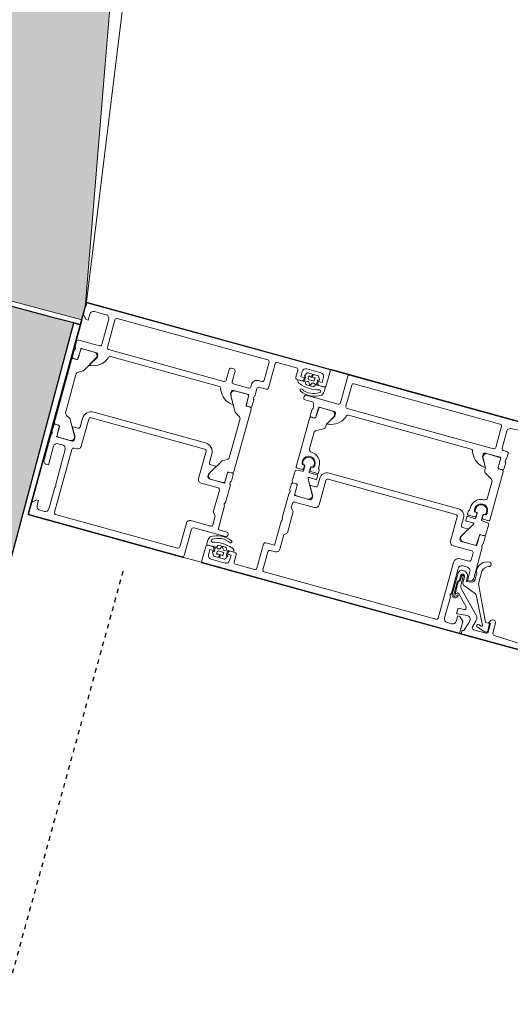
# Model space of a CAD drawing. Header units: centimetres. Extents: x -3926 to 10306, y -31136 to 469.
# Tile 117 of 148: x 1284 to 1298, y -2749 to -2722. Entities that reach past the tile are written whole.
import ezdxf

# ---------------------------------------------------------------- set-up
doc = ezdxf.new("R2010")
doc.units = ezdxf.units.CM
doc.linetypes.add('Tiret', pattern=[0.25, 0.125, -0.125])
for name, color, linetype, lineweight in [('0-1', 7, 'Continuous', 5), ('A-DOOR-FRAM', 7, 'Continuous', 25), ('ANNOTATIONS-3', 7, 'Continuous', 18), ('COTGEN', 7, 'Continuous', 30), ('COTGEN-50', 7, 'Continuous', 30), ('OSSATURE', 7, 'Continuous', 18), ('OSSATURE_C', 7, 'Continuous', 18), ('PORTE-1', 7, 'Continuous', 18), ('PORTE-Cadre-meneau', 7, 'Continuous', 25), ('SOL', 7, 'Continuous', 25)]:
    doc.layers.add(name, color=color, linetype=linetype, lineweight=lineweight)
for name, color, linetype, lineweight, true_color in [('HACHURE_C-2', 6, 'Continuous', 5, 0xff00ff), ('MUR_C-1', 6, 'Continuous', 25, 0xff00ff), ('OSSATURE-1', 7, 'Continuous', 5, 0x787878), ('PORTE-5', 5, 'Tiret', 25, 0x0000ff)]:
    doc.layers.add(name, color=color, linetype=linetype, lineweight=lineweight, true_color=true_color)
doc.styles.add('Trebuchet MS_1', font='trebuc.ttf', dxfattribs={"height": 12})
doc.dimstyles.new('Cotes_linéaires', dxfattribs={"dimscale": 30.48, "dimtxt": 12.371411, "dimasz": 0.520833, "dimexe": 0.328084, "dimexo": 0, "dimgap": 0.246063, "dimtad": 1, "dimlfac": 0.01, "dimrnd": 0.01, "dimzin": 0, "dimdsep": 46, "dimtxsty": 'Trebuchet MS_1', "dimblk1": 'OBLIQUE', "dimblk2": 'OBLIQUE', "dimsah": 1, "dimcen": 0.09, "dimazin": 0, "dimtfac": 1, "dimtdec": 4, "dimtix": 1, "dimtmove": 0, "dimatfit": 3, "dimfxl": 1, "dimtvp": 1, "dimtfill": 1, "dimtolj": 1, "dimtzin": 0, "dimarcsym": 2})

# ---------------------------------------------------------------- blocks, each defined once
blk = doc.blocks.new('51_2V_PV_MV_XX_XX - Type 1-413034-2021_015_1113_DCE_1_100_N0_cloison')
at = {"layer": 'A-DOOR-FRAM'}
for p, q in [((59.596, 9.4), (61.796, 9.4)), ((61.796, 9.4), (69.096, 9.4)), ((69.6, 9.4), (74, 9.4)), ((74, 9.4), (74, 3.4)), ((66.596, 3.4), (59.296, 3.4)), ((74, 3.4), (67.1, 3.4))]:
    blk.add_line(p, q, dxfattribs=at)
at = {"layer": 'ANNOTATIONS-3'}
for p, q in [((-74, 9.4), (74, 9.4)), ((74, 9.4), (74, 3.4)), ((74, 9.4), (74, 3.4)), ((74, 9.4), (74, 3.4)), ((59.906, 9.243), (60.872, 9.202)), ((60.92, 9.152), (60.92, 8.869)), ((61.1, 9.2), (61.453, 9.2)), ((61.37, 9.106), (61.137, 9.178)), ((61.501, 9.137), (61.449, 8.943)), ((61.619, 9.001), (61.69, 9.263)), ((62.2, 9.2), (62.07, 9.2)), ((62.47, 9.15), (62.47, 7.58)), ((67.38, 9.2), (62.52, 9.2)), ((67.43, 8.64), (67.43, 9.15)), ((67.6, 9.15), (67.6, 8.47)), ((68.19, 9.2), (67.65, 9.2)), ((68.24, 8.95), (68.24, 9.15)), ((68.503, 9.137), (68.464, 9.063)), ((68.87, 9.25), (68.47, 9.25)), ((68.817, 9.148), (68.521, 9.148)), ((68.881, 9.066), (68.834, 9.138)), ((69.1, 9.35), (69.1, 8.95)), ((69.6, 9.35), (69.6, 8.6)), ((69.78, 8.48), (69.78, 9.15)), ((69.83, 9.2), (73.28, 9.2)), ((73.33, 9.15), (73.33, 7.37)), ((73.6, 9.2), (73.73, 9.2)), ((61.619, 8.307), (61.254, 9.023)), ((61.277, 9.051), (61.349, 9.029)), ((61.998, 8.9), (61.725, 8.876)), ((62.02, 8.797), (62.02, 8.88)), ((62.3, 8.5), (62.3, 9.1)), ((68.42, 8.9), (68.29, 8.9)), ((68.478, 8.899), (68.321, 8.899)), ((68.498, 9.014), (68.498, 8.919)), ((68.579, 9.008), (68.579, 9.078)), ((68.729, 8.978), (68.609, 8.978)), ((68.759, 9.078), (68.759, 9.008)), ((68.839, 8.919), (68.839, 9.015)), ((69.074, 8.899), (68.859, 8.899)), ((69.05, 8.9), (68.92, 8.9)), ((69.093, 8.778), (69.093, 8.878)), ((73.5, 8.5), (73.5, 9.1)), ((61.488, 8.798), (62.051, 8.235)), ((62.116, 8.354), (61.818, 8.652)), ((61.849, 8.737), (61.974, 8.747)), ((62.148, 8.48), (62.105, 8.437)), ((62.133, 8.409), (62.177, 8.453)), ((62.183, 8.396), (62.145, 8.354)), ((62.2, 8.06), (62.2, 8.389)), ((62.227, 8.427), (62.227, 8.068)), ((62.267, 7.82), (62.267, 8.43)), ((62.3, 7.7), (62.3, 8.4)), ((67.23, 8.59), (67.38, 8.59)), ((68.6, 8.5), (68.6, 8.47)), ((69.55, 8.55), (68.65, 8.55)), ((69.12, 8.38), (69.68, 8.38)), ((73.5, 7.42), (73.5, 8.4)), ((62.011, 8.114), (61.706, 8.225)), ((62.11, 8.093), (62.11, 7.877)), ((61.777, 7.68), (61.777, 7.867)), ((61.82, 6.97), (61.82, 7.85)), ((62.077, 7.875), (62.077, 8.02)), ((62.16, 7.877), (62.16, 7.982)), ((62.187, 7.99), (62.187, 7.875)), ((73.98, 7.15), (73.98, 7.85)), ((62.07, 7.6), (62.2, 7.6)), ((67.3, 7.65), (67.3, 6.97)), ((68.9, 7.65), (68.9, 7.15)), ((62.02, 7.38), (62.02, 7.19)), ((62.32, 7.43), (62.07, 7.43)), ((69.68, 7.32), (69.2, 7.32)), ((73.28, 7.32), (73.2, 7.32)), ((73.73, 7.32), (73.6, 7.32)), ((62.07, 7.14), (62.6, 7.14)), ((62.7, 7.04), (62.7, 6.35)), ((66.42, 6.35), (66.42, 7.04)), ((66.52, 7.14), (67.08, 7.14)), ((68.9, 7.05), (68.9, 6.862)), ((68.92, 7.123), (68.92, 7.077)), ((69.061, 7.099), (69.061, 6.861)), ((69.443, 7.149), (69.111, 7.149)), ((69.296, 6.593), (69.53, 6.999)), ((69.78, 6.45), (69.78, 7.22)), ((73.1, 7.22), (73.1, 6.45)), ((73.584, 6.593), (73.35, 6.999)), ((73.437, 7.149), (73.769, 7.149)), ((73.819, 7.099), (73.819, 6.861)), ((73.96, 7.077), (73.96, 7.123)), ((73.98, 6.862), (73.98, 7.05)), ((61.82, 6.682), (61.82, 6.87)), ((61.84, 6.897), (61.84, 6.943)), ((61.981, 6.681), (61.981, 6.919)), ((62.031, 6.969), (62.36, 6.969)), ((62.448, 6.82), (62.219, 6.425)), ((66.672, 6.82), (66.901, 6.425)), ((67.089, 6.969), (66.76, 6.969)), ((67.139, 6.681), (67.139, 6.919)), ((67.28, 6.943), (67.28, 6.897)), ((67.3, 6.87), (67.3, 6.682)), ((68.9, 6.781), (68.9, 5.019)), ((68.93, 6.832), (69.028, 6.832)), ((69.031, 6.831), (68.95, 6.831)), ((69.423, 6.77), (69.56, 6.77)), ((69.61, 6.72), (69.61, 6.48)), ((73.27, 6.48), (73.27, 6.72)), ((73.32, 6.77), (73.457, 6.77)), ((73.849, 6.831), (73.93, 6.831)), ((73.852, 6.832), (73.95, 6.832)), ((73.98, 6.781), (73.98, 5.019)), ((61.82, 6.313), (61.82, 6.601)), ((61.948, 6.652), (61.85, 6.652)), ((61.87, 6.651), (61.951, 6.651)), ((62.48, 6.59), (62.343, 6.59)), ((62.53, 6.33), (62.53, 6.54)), ((66.59, 6.54), (66.59, 6.33)), ((66.777, 6.59), (66.64, 6.59)), ((67.25, 6.651), (67.169, 6.651)), ((67.27, 6.652), (67.172, 6.652)), ((67.3, 6.313), (67.3, 6.601)), ((69.17, 6.513), (69.278, 6.575)), ((73.71, 6.513), (73.602, 6.575)), ((62.02, 6.275), (61.84, 6.291)), ((62.428, 6.265), (62.222, 6.265)), ((62.237, 6.395), (62.428, 6.395)), ((62.239, 6.225), (62.428, 6.225)), ((62.45, 6.373), (62.45, 6.287)), ((62.45, 6.203), (62.45, 6.117)), ((62.75, 6.3), (66.37, 6.3)), ((66.67, 6.373), (66.67, 6.287)), ((66.67, 6.203), (66.67, 6.117)), ((66.883, 6.395), (66.692, 6.395)), ((66.692, 6.265), (66.898, 6.265)), ((66.881, 6.225), (66.692, 6.225)), ((67.1, 6.275), (67.28, 6.291)), ((69.12, 5.374), (69.12, 6.426)), ((73.05, 6.4), (69.83, 6.4)), ((69.86, 6.23), (73.02, 6.23)), ((73.76, 5.374), (73.76, 6.426)), ((66.39, 6.13), (62.73, 6.13)), ((62.04, 5.63), (62.04, 5.189)), ((67.08, 5.63), (67.08, 5.189)), ((62.09, 5.102), (62.26, 5.004)), ((67.03, 5.102), (66.86, 5.004)), ((69.278, 5.225), (69.17, 5.287)), ((69.53, 4.801), (69.296, 5.207)), ((73.35, 4.801), (73.584, 5.207)), ((73.602, 5.225), (73.71, 5.287)), ((68.9, 4.75), (68.9, 4.938)), ((68.93, 4.968), (69.028, 4.968)), ((68.95, 4.969), (69.031, 4.969)), ((69.061, 4.939), (69.061, 4.701)), ((73.819, 4.939), (73.819, 4.701)), ((73.93, 4.969), (73.849, 4.969)), ((73.852, 4.968), (73.95, 4.968)), ((73.98, 4.938), (73.98, 4.75)), ((61.82, 4.57), (61.82, 4.758)), ((61.85, 4.788), (61.948, 4.788)), ((61.95, 4.789), (61.87, 4.789)), ((61.98, 4.521), (61.98, 4.759)), ((67.14, 4.521), (67.14, 4.759)), ((67.17, 4.789), (67.25, 4.789)), ((67.172, 4.788), (67.27, 4.788)), ((67.3, 4.758), (67.3, 4.57)), ((68.9, 4.43), (68.9, 4.65)), ((68.92, 4.677), (68.92, 4.723)), ((69.111, 4.651), (69.443, 4.651)), ((69.834, 4.745), (69.85, 4.7)), ((69.9, 4.65), (72.98, 4.65)), ((73.03, 4.7), (73.046, 4.745)), ((73.769, 4.651), (73.437, 4.651)), ((73.96, 4.723), (73.96, 4.677)), ((73.98, 4.65), (73.98, 4.5)), ((61.84, 4.497), (61.84, 4.543)), ((62.36, 4.471), (62.03, 4.471)), ((62.24, 4.3), (66.38, 4.3)), ((62.82, 4.47), (66.3, 4.47)), ((66.35, 4.52), (66.366, 4.564)), ((66.76, 4.471), (67.09, 4.471)), ((67.28, 4.543), (67.28, 4.497)), ((67.3, 4.47), (67.3, 4.43)), ((67.35, 4.38), (67.55, 4.38)), ((67.6, 4.33), (67.6, 4.3)), ((68.6, 3.65), (68.6, 4.33)), ((68.65, 4.38), (68.85, 4.38)), ((69.07, 4.36), (69.07, 4.43)), ((69.12, 4.48), (69.55, 4.48)), ((69.6, 4.43), (69.6, 4.13)), ((69.77, 4.13), (69.77, 4.43)), ((69.82, 4.48), (73.08, 4.48)), ((73.13, 4.43), (73.13, 3.65)), ((73.3, 4.4), (73.3, 3.68)), ((73.93, 4.45), (73.35, 4.45)), ((66.43, 4.25), (66.43, 3.65)), ((66.6, 4.2), (66.6, 3.45)), ((67.55, 4.25), (66.65, 4.25)), ((68.77, 3.65), (68.77, 4.16)), ((68.82, 4.21), (68.92, 4.21)), ((69.65, 4.08), (69.72, 4.08)), ((67.1, 3.45), (67.1, 3.85)), ((67.107, 4.022), (67.107, 3.922)), ((67.126, 3.901), (67.341, 3.901)), ((67.15, 3.9), (67.28, 3.9)), ((67.361, 3.881), (67.361, 3.785)), ((67.441, 3.722), (67.441, 3.792)), ((67.471, 3.822), (67.591, 3.822)), ((67.621, 3.792), (67.621, 3.722)), ((67.702, 3.786), (67.702, 3.881)), ((67.722, 3.901), (67.879, 3.901)), ((67.78, 3.9), (67.91, 3.9)), ((67.96, 3.85), (67.96, 3.65)), ((67.319, 3.734), (67.366, 3.662)), ((67.33, 3.55), (67.73, 3.55)), ((67.383, 3.652), (67.679, 3.652)), ((67.697, 3.663), (67.736, 3.737)), ((68.01, 3.6), (68.55, 3.6)), ((73.08, 3.6), (68.82, 3.6)), ((73.4, 3.58), (73.73, 3.58)), ((74, 3.4), (-74, 3.4)), ((66.55, 3.4), (59.35, 3.4))]:
    blk.add_line(p, q, dxfattribs=at)
at = {"layer": 'ANNOTATIONS-3', "flags": 128}
for points in [[(61.738, 9.3), (61.75, 9.3), (61.75, 9.4), (59.65, 9.4)], [(61.97, 9.1), (61.97, 8.95), (61.91, 8.95), (61.8, 9.06), (61.8, 9.4), (69.05, 9.4)], [(73.83, 9.1), (73.83, 8.95), (73.89, 8.95), (74, 9.06), (74, 9.4), (69.65, 9.4)], [(61.073, 8.847), (61.11, 8.91), (61.05, 8.91), (61.05, 9.15)], [(61.071, 9.132), (61.082, 8.927), (61.19, 8.924), (61.657, 7.96), (61.657, 7.603)], [(68.37, 9.15), (68.37, 9), (68.47, 9), (68.47, 8.95)], [(68.87, 8.95), (68.87, 9), (68.97, 9), (68.97, 9.15)], [(68.541, 8.864), (68.528, 8.899), (68.583, 8.924)], [(68.622, 8.911), (68.669, 8.826), (68.717, 8.911)], [(68.756, 8.924), (68.809, 8.899), (68.797, 8.85)], [(67.13, 7.19), (67.13, 7.32), (67.05, 7.4), (67.05, 8), (67.13, 8.08), (67.13, 8.49)], [(67.55, 8.42), (67.3, 8.42), (67.3, 7.75)], [(68.65, 8.42), (68.9, 8.42), (68.9, 7.75)], [(69.15, 7.37), (69.15, 8), (69.07, 8.08), (69.07, 8.33)], [(61.851, 7.964), (61.997, 7.99), (61.997, 7.869)], [(61.92, 7.95), (61.97, 7.95), (61.97, 7.7)], [(73.88, 7.95), (73.83, 7.95), (73.83, 7.42)], [(69.058, 6.862), (69.07, 7.15), (69.5, 7.15)], [(69.55, 7.1), (69.55, 7.03), (69.411, 6.79)], [(73.469, 6.79), (73.33, 7.03), (73.33, 7.1)], [(73.38, 7.15), (73.81, 7.15), (73.822, 6.862)], [(62.42, 6.97), (61.99, 6.97), (61.978, 6.682)], [(62.331, 6.61), (62.47, 6.85), (62.47, 6.92)], [(66.65, 6.92), (66.65, 6.85), (66.789, 6.61)], [(67.142, 6.682), (67.142, 6.958), (66.7, 6.97)], [(61.82, 4.839), (61.82, 6.205), (61.823, 6.215), (61.83, 6.222), (61.84, 6.225), (62.001, 6.225)], [(62.023, 6.205), (62.04, 6.117), (62.04, 6.253)], [(62.2, 6.243), (62.2, 6.117), (62.217, 6.205)], [(66.92, 6.243), (66.92, 6.117), (66.903, 6.205)], [(67.097, 6.205), (67.08, 6.117), (67.08, 6.253)], [(67.3, 4.839), (67.3, 6.205), (67.297, 6.215), (67.29, 6.222), (67.28, 6.225), (67.119, 6.225)], [(61.961, 6.095), (61.984, 6.095), (62.018, 6.095)], [(62.222, 6.095), (62.255, 6.095), (62.279, 6.094)], [(62.428, 6.095), (62.42, 6.095), (62.42, 6.01)], [(66.692, 6.095), (66.7, 6.095), (66.7, 6.01)], [(66.898, 6.095), (66.864, 6.095), (66.841, 6.094)], [(67.159, 6.095), (67.136, 6.095), (67.102, 6.095)], [(62.31, 4.918), (62.31, 4.864), (62.447, 4.621)], [(62.373, 4.847), (62.343, 4.85), (62.347, 4.849)], [(66.81, 4.918), (66.81, 4.864), (66.673, 4.621)], [(66.747, 4.847), (66.773, 4.849), (66.777, 4.85)], [(69.058, 4.938), (69.07, 4.65), (69.5, 4.65)], [(69.55, 4.7), (69.55, 4.77), (69.411, 5.01)], [(69.423, 5.03), (69.427, 5.029), (69.453, 5.027)], [(73.469, 5.01), (73.33, 4.77), (73.33, 4.7)], [(73.38, 4.65), (73.81, 4.65), (73.822, 4.938)], [(73.427, 5.027), (73.453, 5.029), (73.457, 5.03)], [(61.978, 4.758), (61.978, 4.482), (62.42, 4.47)], [(62.47, 4.52), (62.47, 4.59), (62.331, 4.83)], [(62.733, 4.604), (62.754, 4.564), (62.77, 4.52)], [(66.789, 4.83), (66.65, 4.59), (66.65, 4.52)], [(66.7, 4.47), (67.13, 4.47), (67.142, 4.758)], [(60.21, 3.6), (61.32, 3.6), (61.927, 3.643), (61.974, 3.659), (62.008, 3.695), (62.02, 3.743), (62.02, 4.22), (62.013, 4.245), (61.995, 4.263), (61.97, 4.27), (61.87, 4.27), (61.845, 4.277), (61.827, 4.295), (61.82, 4.32), (61.82, 4.47)], [(66.38, 3.6), (62.24, 3.6), (62.215, 3.607), (62.197, 3.625), (62.19, 3.65), (62.19, 4.25)], [(73.83, 3.68), (73.83, 3.85), (73.89, 3.85), (74, 3.74), (74, 3.4), (67.15, 3.4)], [(67.33, 3.85), (67.33, 3.8), (67.23, 3.8), (67.23, 3.65)], [(67.444, 3.876), (67.391, 3.901), (67.403, 3.95)], [(67.578, 3.889), (67.531, 3.974), (67.483, 3.889)], [(67.659, 3.936), (67.672, 3.901), (67.617, 3.876)], [(67.83, 3.65), (67.83, 3.8), (67.73, 3.8), (67.73, 3.85)]]:
    blk.add_lwpolyline(points, dxfattribs=at)
at = {"layer": 'ANNOTATIONS-3'}
for centre in [(68.669, 9.106), (67.531, 3.694)]:
    blk.add_circle(centre, 0.0198, dxfattribs=at)
for centre, radius, start, end in [((69.05, 9.35), 0.05, 359.993, 90.0017), ((69.65, 9.35), 0.05, 90.0003, 179.9997), ((60.87, 9.152), 0.0499, 359.9728, 87.6841), ((61.1, 9.15), 0.05, 89.9999, 180.0003), ((61.121, 9.13), 0.0503, 72.0804, 177.2888), ((61.453, 9.15), 0.05, 345.0007, 89.9971), ((61.738, 9.25), 0.05, 90, 164.8913), ((62.07, 9.1), 0.1, 90.0015, 179.9985), ((62.2, 9.1), 0.1, 0.0031, 89.9969), ((62.52, 9.15), 0.05, 89.9965, 180.007), ((67.38, 9.15), 0.05, 359.9983, 89.9983), ((67.65, 9.15), 0.05, 89.9983, 180.007), ((68.19, 9.15), 0.05, 0.0009, 89.9991), ((68.47, 9.15), 0.1, 90.001, 179.999), ((68.521, 9.129), 0.0195, 88.6395, 154.2271), ((68.817, 9.129), 0.0194, 29.7199, 90.6441), ((68.87, 9.15), 0.1, 0.0037, 89.9963), ((69.83, 9.15), 0.05, 90.0006, 179.9994), ((73.28, 9.15), 0.05, 360, 90.0017), ((73.6, 9.1), 0.1, 89.9991, 180.0009), ((73.73, 9.1), 0.1, 0.0003, 89.9997), ((61, 8.881), 0.0809, 188.8194, 334.9031), ((61.271, 9.032), 0.02, 73.0252, 207.0495), ((61.363, 9.067), 0.0402, 249.318, 80.6021), ((61.594, 8.904), 0.15, 165.0002, 225.0008), ((61.716, 8.975), 0.1, 164.9998, 275.0001), ((62, 8.88), 0.02, 360, 95.0534), ((68.29, 8.95), 0.05, 179.9988, 270.0012), ((68.422, 8.898), 0.101, 179.6117, 254.1292), ((68.42, 8.95), 0.05, 270.0012, 359.9988), ((68.482, 9.054), 0.0202, 153.8011, 259.329), ((68.478, 9.014), 0.0203, 0.4685, 89.2437), ((68.478, 8.918), 0.0198, 269.7003, 0.5845), ((68.588, 8.882), 0.05, 200.3263, 263.1114), ((68.669, 9.324), 0.262, 249.9155, 290.0845), ((68.609, 9.008), 0.03, 179.9989, 269.9998), ((68.595, 8.896), 0.03, 29.2633, 114.6153), ((68.743, 8.896), 0.03, 64.7461, 150.7367), ((68.729, 9.008), 0.03, 269.9998, 359.9994), ((68.859, 9.015), 0.0199, 90.0276, 180.2616), ((68.859, 8.918), 0.0198, 179.3558, 270.0686), ((68.863, 9.055), 0.0204, 258.5702, 30.46), ((68.92, 8.95), 0.05, 179.993, 270.0035), ((69.05, 8.95), 0.05, 270.0035, 359.9965), ((69.074, 8.879), 0.0198, 358.9506, 89.8998), ((61.853, 8.687), 0.05, 94.9986, 225), ((61.97, 8.797), 0.05, 274.9998, 359.9998), ((67.38, 8.64), 0.05, 269.9988, 0.0012), ((68.697, 9.754), 1, 252.3526, 285.1948), ((68.479, 8.647), 0.0351, 64.2669, 247.4925), ((68.711, 9.164), 0.602, 245.9736, 304.6502), ((68.703, 9.122), 0.491, 244.8435, 304.2066), ((68.698, 9.79), 0.965, 263.1114, 274.3275), ((68.768, 8.858), 0.03, 274.3275, 346.251), ((68.963, 8.751), 0.0381, 294.2834, 95.9519), ((68.877, 8.795), 0.217, 324.5799, 355.4971), ((69.55, 8.6), 0.05, 269.9993, 0.0007), ((62.119, 8.423), 0.02, 135.0106, 314.9894), ((62.13, 8.368), 0.02, 225.0543, 317.856), ((62.197, 8.43), 0.07, 0, 135.0608), ((62.197, 8.431), 0.03, 353.077, 131.5334), ((62.19, 8.389), 0.01, 0, 137.856), ((62.247, 8.45), 0.0725, 316.3974, 43.6079), ((67.23, 8.49), 0.1, 89.9993, 179.9998), ((67.55, 8.47), 0.05, 270.0009, 359.9991), ((68.65, 8.5), 0.05, 89.993, 180.0035), ((68.65, 8.47), 0.05, 179.9913, 270.0035), ((69.12, 8.33), 0.05, 90.0044, 179.9965), ((69.68, 8.48), 0.1, 269.9996, 0.0009), ((73.552, 8.45), 0.0725, 136.3948, 223.6052), ((61.757, 8.366), 0.15, 202.9055, 249.9974), ((61.977, 8.02), 0.0999, 359.9908, 70.0482), ((61.91, 8.093), 0.2, 360, 45), ((62.169, 8.06), 0.0309, 305.6649, 360), ((62.177, 8.073), 0.05, 312.3442, 354.7162), ((61.877, 7.867), 0.1, 105, 180), ((61.92, 7.85), 0.1, 89.9991, 180), ((62.148, 7.87), 0.151, 180.2853, 277.1799), ((62.132, 7.875), 0.055, 180, 0), ((62.135, 7.875), 0.025, 176.4446, 3.5554), ((62.225, 7.982), 0.065, 125.6649, 180), ((62.167, 7.82), 0.1, 270.0044, 359.9956), ((62.234, 7.995), 0.0475, 119.4568, 186.0222), ((73.88, 7.85), 0.1, 359.9965, 90.0013), ((61.458, 7.622), 0.2, 284.2519, 354.704), ((61.508, 7.608), 0.299, 273.2868, 0), ((61.826, 7.684), 0.0488, 185.0369, 232.4767), ((61.758, 7.614), 0.0491, 353.4205, 39.9014), ((62.07, 7.7), 0.1, 180.005, 269.995), ((62.2, 7.7), 0.1, 270.0034, 359.9966), ((62.32, 7.58), 0.15, 270, 0), ((67.352, 7.7), 0.0725, 136.3981, 223.6011), ((68.848, 7.7), 0.0725, 316.3948, 43.6052), ((61.522, 7.37), 0.06, 104.2519, 273.2868), ((62.07, 7.38), 0.05, 90, 180), ((69.2, 7.37), 0.05, 179.9991, 270.0061), ((69.68, 7.22), 0.1, 359.9997, 90.0003), ((73.2, 7.22), 0.1, 89.9998, 180.0001), ((73.28, 7.37), 0.05, 270, 0), ((73.6, 7.42), 0.1, 179.9996, 269.9999), ((73.73, 7.42), 0.1, 269.9996, 0.0009), ((62.07, 7.19), 0.05, 180, 270), ((62.6, 7.04), 0.1, 0.0002, 90), ((66.52, 7.04), 0.1, 89.9999, 180.0001), ((67.08, 7.19), 0.05, 270, 360), ((68.892, 7.123), 0.0279, 358.8354, 73.5801), ((68.892, 7.077), 0.0279, 286.4246, 1.1629), ((69.07, 7.138), 0.012, 90, 180), ((69.111, 7.099), 0.05, 90.0002, 179.9997), ((69.443, 7.049), 0.1, 330.1034, 90), ((69.5, 7.1), 0.05, 359.9974, 90.0035), ((73.38, 7.1), 0.05, 89.9988, 180.0012), ((73.437, 7.049), 0.1, 90, 209.8966), ((73.769, 7.099), 0.05, 0.0003, 89.9998), ((73.81, 7.138), 0.012, 0, 90), ((73.988, 7.123), 0.0279, 106.4199, 181.1646), ((73.988, 7.077), 0.0279, 178.8371, 253.5754), ((61.812, 6.943), 0.0279, 358.8354, 73.5801), ((61.812, 6.897), 0.0279, 286.4246, 1.1629), ((61.99, 6.958), 0.012, 90, 180), ((62.031, 6.919), 0.05, 90.0001, 180.0068), ((62.36, 6.869), 0.1, 330.9989, 90.0001), ((62.42, 6.92), 0.05, 359.9983, 90.007), ((66.7, 6.92), 0.05, 89.9988, 180.0012), ((66.76, 6.869), 0.1, 89.9999, 209.0011), ((67.089, 6.919), 0.05, 359.9932, 89.9999), ((67.13, 6.958), 0.012, 360, 90), ((67.308, 6.943), 0.0279, 106.4199, 181.1646), ((67.308, 6.897), 0.0279, 178.8371, 253.5754), ((68.93, 6.862), 0.03, 180, 270), ((68.95, 6.781), 0.05, 90, 180), ((69.028, 6.862), 0.03, 270, 0), ((69.031, 6.861), 0.03, 269.9999, 360), ((69.424, 6.784), 0.0139, 155.9441, 266.6055), ((69.56, 6.72), 0.05, 0.0048, 90.0136), ((73.32, 6.72), 0.05, 90, 180), ((73.456, 6.784), 0.0139, 273.3913, 24.0591), ((73.849, 6.861), 0.03, 180, 270.0001), ((73.852, 6.862), 0.03, 180, 270), ((73.93, 6.781), 0.05, 360, 90), ((73.95, 6.862), 0.03, 270, 0), ((61.85, 6.682), 0.03, 180, 270), ((61.87, 6.601), 0.05, 90, 180), ((61.948, 6.682), 0.03, 270, 0), ((61.951, 6.681), 0.03, 270, 0.0068), ((62.344, 6.604), 0.0139, 155.9425, 266.6039), ((62.48, 6.54), 0.05, 0, 90), ((66.64, 6.54), 0.05, 90, 180), ((66.776, 6.604), 0.0139, 273.3903, 24.0634), ((67.169, 6.681), 0.03, 179.9932, 270), ((67.172, 6.682), 0.03, 180, 270), ((67.25, 6.601), 0.05, 0, 90), ((67.27, 6.682), 0.03, 270, 360), ((69.22, 6.426), 0.1, 119.9932, 180), ((69.253, 6.618), 0.05, 299.9932, 330.1034), ((69.86, 6.48), 0.25, 180, 270), ((69.83, 6.45), 0.05, 180.0035, 269.9965), ((73.02, 6.48), 0.25, 270, 0), ((73.05, 6.45), 0.05, 270.0021, 359.9953), ((73.627, 6.618), 0.05, 209.8966, 240.0068), ((73.66, 6.426), 0.1, 0, 60.0068), ((61.842, 6.313), 0.022, 180, 265), ((62.001, 6.203), 0.022, 5, 90), ((62.018, 6.253), 0.022, 360, 85), ((62.222, 6.243), 0.022, 90.0001, 180), ((62.237, 6.415), 0.02, 150.0361, 270), ((62.239, 6.203), 0.022, 90, 175), ((62.428, 6.373), 0.022, 360, 90), ((62.428, 6.287), 0.022, 270.0001, 0), ((62.428, 6.203), 0.022, 0, 90), ((62.73, 6.33), 0.2, 180, 270), ((62.75, 6.35), 0.05, 180.0047, 269.9988), ((66.37, 6.35), 0.05, 270.0012, 359.9953), ((66.39, 6.33), 0.2, 270, 360), ((66.692, 6.373), 0.022, 90, 180), ((66.692, 6.287), 0.022, 180, 269.9999), ((66.692, 6.203), 0.022, 90, 180), ((66.881, 6.203), 0.022, 5, 90), ((66.883, 6.415), 0.02, 270, 29.9639), ((66.898, 6.243), 0.022, 360, 89.9999), ((67.102, 6.253), 0.022, 95, 180), ((67.119, 6.203), 0.022, 90, 175), ((67.278, 6.313), 0.022, 275, 0), ((62.12, 6.01), 0.18, 151.9086, 27.9128), ((62.12, 6.012), 0.159, 148.4022, 31.5982), ((61.997, 6.128), 0.033, 270, 5), ((62.018, 6.117), 0.022, 269.9998, 360), ((62.12, 6.01), 0.3, 270, 360), ((62.222, 6.117), 0.022, 180, 270), ((62.243, 6.128), 0.033, 175, 270), ((62.428, 6.117), 0.022, 270, 0), ((66.692, 6.117), 0.022, 180, 270), ((67, 6.01), 0.3, 180, 270), ((67, 6.01), 0.18, 152.0872, 28.0914), ((67, 6.012), 0.159, 148.4018, 31.5978), ((66.877, 6.128), 0.033, 270, 5), ((66.898, 6.117), 0.022, 270, 360), ((67.102, 6.117), 0.022, 180, 270.0002), ((67.123, 6.128), 0.033, 175, 270), ((62.12, 5.63), 0.08, 90, 180), ((67, 5.63), 0.08, 360, 90), ((69.22, 5.374), 0.1, 180, 240.0068), ((73.66, 5.374), 0.1, 299.9932, 0), ((62.14, 5.189), 0.1, 180, 240.0047), ((66.98, 5.189), 0.1, 299.9953, 360), ((69.253, 5.182), 0.05, 29.8966, 60.0068), ((73.627, 5.182), 0.05, 119.9932, 150.1034), ((61.87, 4.839), 0.05, 180.0003, 269.9994), ((62.21, 4.918), 0.1, 360, 60.0047), ((62.33, 4.864), 0.02, 180, 209.9201), ((62.344, 4.836), 0.0139, 93.3903, 204.0634), ((62.301, 4.352), 0.5, 30.2868, 81.7128), ((66.819, 4.352), 0.5, 98.2861, 154.8571), ((66.776, 4.836), 0.0139, 335.9366, 86.6097), ((66.79, 4.864), 0.02, 330.0799, 360), ((66.91, 4.918), 0.1, 119.9953, 180), ((67.25, 4.839), 0.05, 270.0006, 359.9997), ((68.95, 5.019), 0.05, 180, 270), ((68.93, 4.938), 0.03, 90, 180), ((69.028, 4.938), 0.03, 0, 90), ((69.031, 4.939), 0.03, 0, 90.0001), ((69.424, 5.016), 0.0139, 93.3927, 204.0577), ((69.381, 4.532), 0.5, 25.1419, 81.7151), ((73.499, 4.532), 0.5, 98.2849, 154.8581), ((73.456, 5.016), 0.0139, 335.9423, 86.6073), ((73.849, 4.939), 0.03, 89.9999, 180), ((73.852, 4.938), 0.03, 90, 180), ((73.93, 5.019), 0.05, 270, 0), ((73.95, 4.938), 0.03, 0, 90), ((61.85, 4.758), 0.03, 90, 180), ((61.812, 4.543), 0.0279, 358.8371, 73.5754), ((61.948, 4.758), 0.03, 0, 90), ((61.95, 4.759), 0.03, 359.9998, 90.001), ((62.36, 4.571), 0.1, 270, 29.9201), ((66.76, 4.571), 0.1, 150.0799, 270), ((67.17, 4.759), 0.03, 89.999, 180.0002), ((67.172, 4.758), 0.03, 90, 180), ((67.27, 4.758), 0.03, 360, 90), ((67.308, 4.543), 0.0279, 106.4246, 181.1629), ((68.892, 4.723), 0.0279, 358.8371, 73.5754), ((68.892, 4.677), 0.0279, 286.4199, 1.1646), ((69.07, 4.662), 0.012, 180, 270), ((69.111, 4.701), 0.05, 180.0003, 269.9998), ((69.443, 4.751), 0.1, 270, 29.8966), ((69.5, 4.7), 0.05, 269.9988, 0.0012), ((69.9, 4.7), 0.05, 180.0079, 269.9948), ((72.98, 4.7), 0.05, 270.0052, 359.9921), ((73.38, 4.7), 0.05, 179.9988, 270.0012), ((73.437, 4.751), 0.1, 150.1034, 270), ((73.769, 4.701), 0.05, 270.0002, 359.9997), ((73.81, 4.662), 0.012, 270, 0), ((73.988, 4.723), 0.0279, 106.4246, 181.1629), ((73.988, 4.677), 0.0279, 178.8354, 253.5801), ((61.812, 4.497), 0.0279, 286.4199, 1.1646), ((61.99, 4.482), 0.012, 180, 270), ((62.03, 4.521), 0.05, 180.0006, 270), ((62.24, 4.25), 0.05, 90, 180), ((62.42, 4.52), 0.05, 269.9988, 0.0012), ((62.82, 4.52), 0.05, 180, 270.0035), ((66.3, 4.52), 0.05, 269.9977, 359.9988), ((66.38, 4.25), 0.05, 0.007, 89.9878), ((66.7, 4.52), 0.05, 179.9988, 270.0012), ((67.09, 4.521), 0.05, 270, 359.9994), ((67.13, 4.482), 0.012, 270, 0), ((67.308, 4.497), 0.0279, 178.8354, 253.5801), ((67.35, 4.43), 0.05, 179.9983, 270), ((67.55, 4.33), 0.05, 0.0122, 89.993), ((67.55, 4.3), 0.05, 270.0035, 359.9965), ((68.65, 4.33), 0.05, 90, 180.0017), ((68.85, 4.43), 0.05, 269.9983, 359.9991), ((68.92, 4.36), 0.15, 269.9985, 0.0003), ((69.12, 4.43), 0.05, 89.9974, 180.0035), ((69.55, 4.43), 0.05, 360, 90.0017), ((69.82, 4.43), 0.05, 89.9996, 180.0004), ((73.08, 4.43), 0.05, 0.0001, 89.9999), ((73.35, 4.4), 0.05, 90, 180), ((73.93, 4.5), 0.05, 270, 360), ((66.65, 4.2), 0.05, 89.9965, 180.0079), ((67.323, 4.005), 0.217, 144.5799, 175.4971), ((67.489, 3.636), 0.602, 65.9736, 124.6502), ((67.237, 4.049), 0.0381, 114.2834, 275.9519), ((67.497, 3.678), 0.491, 64.8435, 124.2066), ((67.503, 3.046), 1, 72.3526, 105.1948), ((67.721, 4.153), 0.0351, 244.2669, 67.4925), ((68.82, 4.16), 0.05, 89.9983, 180.0035), ((69.65, 4.13), 0.05, 179.9921, 270.0035), ((69.72, 4.13), 0.05, 270.0061, 359.9983), ((67.15, 3.85), 0.05, 90.0035, 179.9965), ((67.126, 3.921), 0.0198, 178.9506, 269.8998), ((67.28, 3.85), 0.05, 359.9921, 90.0017), ((67.337, 3.745), 0.0204, 78.5702, 210.46), ((67.341, 3.882), 0.0198, 359.3558, 90.0686), ((67.341, 3.785), 0.0199, 270.0276, 0.2616), ((67.432, 3.942), 0.03, 94.3275, 166.251), ((67.502, 3.01), 0.965, 83.1114, 94.3275), ((67.471, 3.792), 0.03, 89.9998, 179.9994), ((67.457, 3.904), 0.03, 244.7461, 330.7367), ((67.605, 3.904), 0.03, 209.2633, 294.6153), ((67.591, 3.792), 0.03, 359.9989, 89.9998), ((67.612, 3.918), 0.05, 20.3263, 83.1114), ((67.721, 3.882), 0.0198, 89.7003, 180.5845), ((67.722, 3.786), 0.0203, 180.4685, 269.2437), ((67.718, 3.746), 0.0202, 333.8011, 79.329), ((67.78, 3.85), 0.05, 90.0035, 179.9965), ((67.778, 3.902), 0.101, 359.6117, 74.1292), ((67.91, 3.85), 0.05, 0.0009, 89.9991), ((66.38, 3.65), 0.05, 270.0018, 359.9982), ((67.33, 3.65), 0.1, 180.0018, 269.9982), ((67.383, 3.671), 0.0194, 209.7199, 270.6441), ((67.531, 3.476), 0.262, 69.9155, 110.0845), ((67.679, 3.671), 0.0195, 268.6395, 334.2271), ((67.73, 3.65), 0.1, 270, 0.0004), ((68.01, 3.65), 0.05, 180.0035, 269.9965), ((68.55, 3.65), 0.05, 270.0009, 359.9991), ((68.82, 3.65), 0.05, 180, 270.0017), ((73.08, 3.65), 0.05, 270.0009, 359.9991), ((73.4, 3.68), 0.1, 179.9996, 270.0004), ((73.73, 3.68), 0.1, 269.9996, 0.0004), ((66.55, 3.45), 0.05, 270.0035, 359.9965), ((67.15, 3.45), 0.05, 180.0018, 269.9982)]:
    blk.add_arc(centre, radius, start, end, dxfattribs=at)
at = {"layer": 'PORTE-5'}
blk.add_line((71.1, 10.2), (71.1, 45.3), dxfattribs=at)
blk.add_arc((71.1, 10.2), 35.1, 90, 180, dxfattribs=at)
at = {"layer": 'PORTE-Cadre-meneau'}
for p, q in [((69.096, 9.4), (37.5, 9.4)), ((61.796, 9.4), (42.304, 9.4)), ((42.304, 9.4), (61.796, 9.4)), ((74, 9.4), (69.6, 9.4)), ((74, 3.894), (74, 9.4)), ((74, 3.4), (74, 3.502)), ((-74, 3.4), (74, 3.4)), ((-67.1, 3.4), (67.1, 3.4)), ((35.004, 3.4), (66.596, 3.4)), ((35.004, 3.4), (66.596, 3.4)), ((35.004, 3.4), (66.596, 3.4))]:
    blk.add_line(p, q, dxfattribs=at)
blk = doc.blocks.new('B02_ARC_rvt-1-2021_015_1113_DCE_1_100_N0_cloison')
at = {"layer": 'HACHURE_C-2'}
blk.add_hatch(color=256, dxfattribs=at).paths.add_polyline_path([(1282.188, -2743.343), (1285.668, -2730.299), (1255.451, -2722.274), (1252.057, -2735.341), (1276.206, -2741.751)])
at = {"layer": 'MUR_C-1'}
blk.add_line((1281.543, -2745.759), (1285.668, -2730.299), dxfattribs=at)
blk.add_arc((-2221.978, -15876.35), 13605.963, 75.0603119, 75.1919696, dxfattribs=at)
at = {"layer": 'SOL'}
for p, q in [((1285.668, -2730.299), (1285.85, -2730.348)), ((1285.85, -2730.348), (1285.668, -2730.299))]:
    blk.add_line(p, q, dxfattribs=at)
at = {"layer": 'PORTE-1', "rotation": 164.6014896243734}
blk.add_blockref('51_2V_PV_MV_XX_XX - Type 1-413034-2021_015_1113_DCE_1_100_N0_cloison', (1358.265, -2746.112), dxfattribs=at)
blk = doc.blocks.new('B02_DC_STR_rvt-1-2021_015_1113_DCE_1_100_N0_cloison')
at = {"layer": 'OSSATURE-1'}
blk.add_hatch(color=256, dxfattribs=at).paths.add_polyline_path([(1285.888, -2730.216), (1285.99, -2729.74), (1290.563, -2674.302), (1286.698, -2673.268), (1285.406, -2678.098), (1283.95, -2677.735), (1270.976, -2726.226), (1284.425, -2729.825)])
at = {"layer": 'OSSATURE'}
blk.add_line((1294.718, -2658.771), (1286.003, -2729.798), dxfattribs=at)
at = {"layer": 'OSSATURE_C'}
blk.add_line((1270.976, -2726.226), (1285.888, -2730.216), dxfattribs=at)
at = {"layer": 'OSSATURE_C', "flags": 128}
blk.add_lwpolyline([(1285.978, -2729.889), (1286.526, -2723.241), (1287.103, -2716.25), (1287.679, -2709.259), (1288.256, -2702.267), (1288.833, -2695.276), (1289.409, -2688.285), (1289.986, -2681.294), (1290.563, -2674.302)], dxfattribs=at)
blk = doc.blocks.new('DIMBLOCK41-2021_015_1113_DCE_1_100_N0_cloison')
at = {"layer": 'COTGEN-50'}
for p, q in [((-2323.017, -1117.449), (-2323.17, -1107.451)), ((-2323.017, -1117.449), (-2318.266, -1427.137)), ((1459.945, -1572.923), (1462.467, -1563.247)), ((1459.945, -1572.923), (1383.266, -1867.091)), ((1459.945, -1572.923), (1459.945, -1572.923))]:
    blk.add_line(p, q, dxfattribs=at)
at = {"layer": 'COTGEN-50', "lineweight": 70}
for p, q in [((-2323.017, -1117.449), (-2315.202, -1109.391)), ((-2323.017, -1117.449), (-2330.831, -1125.508)), ((1459.945, -1572.923), (1469.628, -1567.245)), ((1459.945, -1572.923), (1450.262, -1578.602))]:
    blk.add_line(p, q, dxfattribs=at)
at = {"layer": 'COTGEN-50'}
blk.add_arc((-2106.165, -15253.902), 14138.116, 75.3902665, 90.878841, dxfattribs=at)
blk.add_arc((-2106.165, -15253.902), 14138.116, 75.3902665, 90.878841, dxfattribs=at)
at = {"layer": 'COTGEN-50', "color": 0, "insert": (-438.267, -1191.476), "char_height": 12, "width": 60.13764, "attachment_point": 1, "rotation": 353.1346, "line_spacing_factor": 1.048425, "style": 'Trebuchet MS_1', "bg_fill": 3, "box_fill_scale": 1.25, "bg_fill_color": 256, "bg_fill_true_color": 13158600, "bg_fill_transparency": 0}
blk.add_mtext('15.49°', dxfattribs=at)
blk = doc.blocks.new('_Oblique')
at = {"color": 0, "linetype": 'ByBlock', "lineweight": -2}
blk.add_line((-0.5, -0.5), (0.5, 0.5), dxfattribs=at)

msp = doc.modelspace()

# ---------------------------------------------------------------- block references
at = {"layer": '0-1'}
for name in ['B02_DC_STR_rvt-1-2021_015_1113_DCE_1_100_N0_cloison', 'B02_ARC_rvt-1-2021_015_1113_DCE_1_100_N0_cloison']:
    msp.add_blockref(name, (0, 0), dxfattribs=at)

# ---------------------------------------------------------------- next in the draw order: dimensions: what is measured, and where the dimension line sits
at = {"layer": 'COTGEN'}
dim = msp.add_angular_dim_3p(base=(214.367, -1307.524), center=(-2106.165, -15253.902), p1=(1383.266, -1867.091), p2=(-2318.266, -1427.137), dimstyle='Cotes_linéaires', override={"dimpost": '<>', "dimfxl": 3727.586726}, dxfattribs=at)
dim.commit()
dim.dimension.update_dxf_attribs({"geometry": 'DIMBLOCK41-2021_015_1113_DCE_1_100_N0_cloison', "text_midpoint": (-414.493, -1203.634)})

doc.saveas('drawing.dxf')
